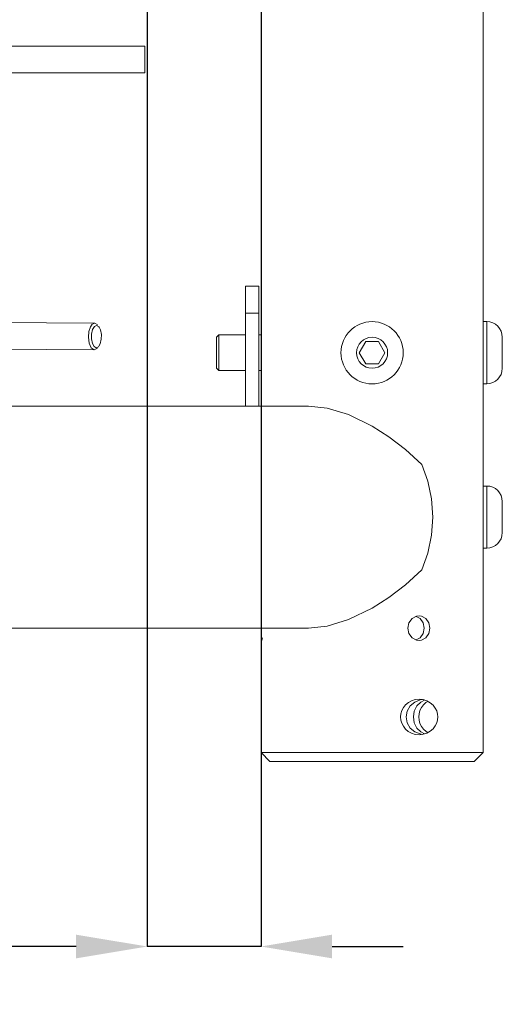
# Model space of a CAD drawing. Header units: millimetres. Extents: x 3925 to 5043, y -86 to 778.
# Tile 48 of 157: x 4471 to 4498, y 200 to 255. Entities that reach past the tile are written whole.
import ezdxf

# ---------------------------------------------------------------- set-up
doc = ezdxf.new("R2010")
doc.units = ezdxf.units.MM
doc.header["$LTSCALE"] = 46.255
doc.header["$PDMODE"] = 3
doc.header["$PDSIZE"] = 1
doc.layers.get('Defpoints').update_dxf_attribs({"linetype": 'CONTINUOUS'})
doc.layers.add('140-154101-01_RIGGDXF_DIMENSION', color=7, linetype='CONTINUOUS')
doc.layers.add('140-154101-0DXF_CONTINUOUS_LINE', color=7, linetype='CONTINUOUS')
doc.styles.add('SLDTEXTSTYLE0', font='arialbd.ttf', dxfattribs={"height": 5.5})
doc.dimstyles.new('SLDDIMSTYLE2', dxfattribs={"dimtxt": 5.650301, "dimasz": 4.572, "dimexe": 0, "dimexo": 0.0625, "dimgap": 1.412575, "dimtad": 0, "dimtih": 1, "dimtoh": 1, "dimlfac": 3.5, "dimrnd": 1e-09, "dimzin": 4, "dimdsep": 46, "dimtxsty": 'SLDTEXTSTYLE0', "dimsah": 1, "dimcen": 0.09, "dimadec": 0, "dimazin": 1, "dimtol": 1, "dimtp": 0.5, "dimtm": 0.5, "dimtfac": 1, "dimtdec": 1, "dimtofl": 0, "dimtmove": 0, "dimatfit": 3, "dimfxl": 1, "dimfrac": 2, "dimtolj": 1, "dimarcsym": 0})

# ---------------------------------------------------------------- blocks, each defined once
blk = doc.blocks.new('*D68')
at = {"layer": '140-154101-01_RIGGDXF_DIMENSION', "color": 0, "linetype": 'Continuous', "lineweight": -2}
for p, q in [((4484.363, 271.493), (4484.363, 203.012)), ((4477.961, 266.215), (4477.961, 203.012)), ((4473.961, 203.012), (4426.441, 203.012)), ((4484.363, 203.012), (4477.961, 203.012)), ((4488.363, 203.012), (4492.363, 203.012))]:
    blk.add_line(p, q, dxfattribs=at)
at = {"layer": '140-154101-01_RIGGDXF_DIMENSION', "color": 0, "linetype": 'Continuous'}
for points in [[(4473.961, 203.678), (4473.961, 202.345), (4477.961, 203.012)], [(4488.363, 203.678), (4488.363, 202.345), (4484.363, 203.012)]]:
    blk.add_solid(points, dxfattribs=at)
at = {"layer": 'Defpoints', "color": 0, "linetype": 'Continuous'}
for p in [(4484.363, 271.556), (4477.961, 266.277), (4477.961, 203.012)]:
    blk.add_point(p, dxfattribs=at)
at = {"layer": '140-154101-01_RIGGDXF_DIMENSION', "color": 0, "linetype": 'Continuous', "insert": (4448.201, 207.96), "char_height": 5.5, "attachment_point": 5, "style": 'SLDTEXTSTYLE0'}
blk.add_mtext('\\A1;25.61 [1.01]', dxfattribs=at)

msp = doc.modelspace()

# ---------------------------------------------------------------- linework, layer by layer
at = {"layer": '140-154101-0DXF_CONTINUOUS_LINE', "color": 7, "linetype": 'Continuous', "lineweight": 0}
for p, q in [((4496.8629, 213.9307), (4496.8629, 325.1807)), ((4484.3629, 233.4307), (4484.3629, 309.6807)), ((4344.336, 253.6807), (4477.836, 253.6807)), ((4477.836, 253.6807), (4477.836, 252.1807)), ((4344.336, 252.1807), (4477.836, 252.1807)), ((4484.2379, 240.1807), (4483.4879, 240.1807)), ((4483.4879, 240.1802), (4483.4879, 233.4307)), ((4484.2379, 233.4307), (4484.2379, 240.1802)), ((4484.2379, 238.6603), (4483.4879, 238.6603)), ((4468.4258, 238.149), (4475.0059, 238.0878)), ((4474.9886, 237.9027), (4475.1152, 237.9618)), ((4475.0059, 238.0878), (4475.1365, 238.0222)), ((4475.1152, 237.9618), (4475.2382, 237.8919)), ((4475.1365, 238.0222), (4475.1702, 237.9832)), ((4475.2382, 237.8919), (4475.2521, 237.8747)), ((4475.2521, 237.8747), (4475.3321, 237.7143)), ((4497.0629, 238.1807), (4496.8629, 238.1807)), ((4497.0629, 234.6807), (4497.0629, 238.1807)), ((4475.3321, 237.7143), (4475.3815, 237.4648)), ((4475.3815, 237.4648), (4475.3772, 237.1869)), ((4481.8629, 237.3057), (4481.9879, 237.4307)), ((4481.8629, 237.3056), (4481.8629, 235.5557)), ((4481.9879, 237.4307), (4483.4879, 237.4307)), ((4481.9879, 235.4307), (4481.9879, 237.4307)), ((4484.2379, 237.4307), (4484.3629, 237.4307)), ((4497.9379, 235.5557), (4497.9379, 237.3057)), ((4474.9797, 236.5882), (4468.3996, 236.6494)), ((4475.0934, 236.7121), (4474.9709, 236.7814)), ((4475.1581, 236.6895), (4474.9797, 236.5882)), ((4475.2194, 236.7705), (4475.0934, 236.7121)), ((4475.2421, 236.7967), (4475.2194, 236.7705)), ((4490.252, 237.0557), (4489.8912, 236.4307)), ((4490.252, 237.0557), (4490.9737, 237.0557)), ((4491.3345, 236.4307), (4490.9737, 237.0557)), ((4489.8912, 236.4307), (4490.252, 235.8057)), ((4490.9737, 235.8057), (4491.3345, 236.4307)), ((4481.8629, 235.5557), (4481.9879, 235.4307)), ((4490.9737, 235.8057), (4490.252, 235.8057)), ((4481.9879, 235.4307), (4483.4879, 235.4307)), ((4484.2379, 235.4307), (4484.3629, 235.4307)), ((4497.0629, 234.6807), (4496.8629, 234.6807)), ((4413.1431, 233.4307), (4487.028, 233.4307)), ((4496.8629, 228.9307), (4497.0629, 228.9307)), ((4497.0629, 225.4307), (4497.0629, 228.9307)), ((4494.0298, 227.1807), (4493.9603, 228.2071)), ((4497.9379, 226.3057), (4497.9379, 228.0557)), ((4493.9603, 226.1542), (4494.0298, 227.1807)), ((4497.0629, 225.4307), (4496.8629, 225.4307)), ((4493.319, 221.4679), (4493.0941, 221.5905)), ((4493.4839, 221.2289), (4493.319, 221.4679)), ((4493.5421, 220.9306), (4493.4839, 221.2289)), ((4493.6359, 221.4687), (4493.8027, 221.2287)), ((4493.8027, 221.2287), (4493.8613, 220.9307)), ((4463.7385, 220.9307), (4487.028, 220.9307)), ((4484.3645, 220.9307), (4484.3628, 220.5112)), ((4493.3185, 220.3929), (4493.4837, 220.632)), ((4493.4837, 220.632), (4493.5421, 220.9306)), ((4484.3629, 213.9307), (4484.3629, 220.5112)), ((4493.0944, 220.271), (4493.3185, 220.3929)), ((4493.7502, 216.8075), (4493.6426, 216.743)), ((4484.3629, 213.9307), (4496.8629, 213.9307)), ((4484.8629, 213.4307), (4484.3629, 213.9307)), ((4496.3629, 213.4307), (4496.8629, 213.9307)), ((4484.8633, 213.4307), (4496.3624, 213.4307))]:
    msp.add_line(p, q, dxfattribs=at)
for points in [[(4474.763, 237.8806), (4474.6812, 237.6209), (4474.6542, 237.3066)], [(4475.0059, 238.0878), (4474.8731, 238.0351), (4474.763, 237.8806)], [(4474.9709, 236.7814), (4474.8763, 236.9604), (4474.8271, 237.2093), (4474.831, 237.4834), (4474.8878, 237.7301), (4474.9886, 237.9027)], [(4474.6542, 237.3066), (4474.6956, 236.9674), (4474.8087, 236.7018), (4474.9797, 236.5882)], [(4475.3772, 237.1869), (4475.3199, 236.9413), (4475.2421, 236.7967)], [(4487.028, 233.4307), (4488.0797, 233.3139), (4489.2822, 232.9462), (4490.6129, 232.3004)], [(4490.6129, 232.3004), (4491.547, 231.707), (4492.4904, 230.9869), (4493.4155, 230.1492)], [(4493.9603, 228.2071), (4493.7537, 229.2057), (4493.4155, 230.1492)], [(4493.4155, 224.2121), (4493.7537, 225.1556), (4493.9603, 226.1542)], [(4493.4155, 224.2121), (4492.4904, 223.3744), (4491.547, 222.6543), (4490.6129, 222.061)], [(4490.6129, 222.061), (4489.2822, 221.4151), (4488.0796, 221.0473), (4487.028, 220.9307)], [(4492.6151, 220.9307), (4492.6794, 221.2279), (4492.8588, 221.4675), (4493.1135, 221.6006), (4493.2541, 221.6182)], [(4493.2541, 221.6182), (4493.3909, 221.6012), (4493.6359, 221.4687)], [(4493.2541, 220.2432), (4493.1152, 220.2603), (4492.86, 220.3927), (4492.6798, 220.6324), (4492.6151, 220.9307)], [(4493.8613, 220.9307), (4493.8027, 220.6326), (4493.6365, 220.3932)], [(4484.3869, 220.2432), (4484.4018, 220.2603), (4484.4386, 220.3927)], [(4493.6365, 220.3932), (4493.3926, 220.2605), (4493.2541, 220.2432)], [(4492.2175, 215.9344), (4492.235, 216.1146), (4492.2874, 216.293), (4492.375, 216.4624), (4492.4978, 216.6163), (4492.6526, 216.7466), (4492.8359, 216.8466), (4493.0412, 216.9096), (4493.2542, 216.9307)], [(4493.0244, 216.7717), (4492.762, 216.5578), (4492.5834, 216.2617), (4492.5227, 215.9307)], [(4493.451, 216.9098), (4493.3085, 216.8873), (4493.0244, 216.7717)], [(4493.1382, 216.5579), (4493.3499, 216.7718), (4493.5556, 216.8832)], [(4493.2542, 216.9307), (4493.4844, 216.9063), (4493.6979, 216.8372), (4493.8889, 216.7288), (4494.047, 216.5907), (4494.1671, 216.4344), (4494.2499, 216.2684), (4494.2978, 216.098), (4494.3129, 215.9307)], [(4493.6426, 216.743), (4493.5, 216.612), (4493.3865, 216.4573), (4493.3057, 216.288)], [(4492.9368, 215.9307), (4492.9885, 216.2616), (4493.1382, 216.5579)], [(4493.3057, 216.288), (4493.2577, 216.1099), (4493.242, 215.9307)], [(4493.2542, 214.9307), (4493.0357, 214.9528), (4492.8306, 215.017), (4492.6472, 215.1184), (4492.4935, 215.2494), (4492.3717, 215.4041), (4492.2854, 215.5734), (4492.2342, 215.7514), (4492.2175, 215.9306)], [(4492.5227, 215.9307), (4492.5834, 215.5996), (4492.762, 215.3035), (4493.0244, 215.0896), (4493.3085, 214.974), (4493.4524, 214.9513)], [(4493.1382, 215.3034), (4492.9885, 215.5997), (4492.9368, 215.9307)], [(4493.242, 215.9307), (4493.2579, 215.7502), (4493.3064, 215.5715)], [(4494.3129, 215.9307), (4494.2978, 215.7631), (4494.25, 215.5931), (4494.1672, 215.4269), (4494.0467, 215.2702), (4493.8874, 215.1314), (4493.6957, 215.0231), (4493.4802, 214.9541), (4493.2542, 214.9307)], [(4493.5554, 214.9782), (4493.3499, 215.0895), (4493.1382, 215.3034)], [(4493.3064, 215.5715), (4493.3879, 215.4017), (4493.5019, 215.2472), (4493.6453, 215.1164), (4493.7502, 215.0539)]]:
    msp.add_lwpolyline(points, dxfattribs=at)
for radius in [1.75, 0.875]:
    msp.add_circle((4490.6129, 236.4307), radius, dxfattribs=at)
for centre, start, end in [((4497.0629, 237.3057), 0, 90), ((4497.0629, 235.5557), 270, 0), ((4497.0629, 228.0557), 0, 90), ((4497.0629, 226.3057), 270, 0)]:
    msp.add_arc(centre, 0.875, start, end, dxfattribs=at)

# ---------------------------------------------------------------- dimensions: what is measured, and where the dimension line sits
at = {"layer": '140-154101-01_RIGGDXF_DIMENSION', "color": 2, "linetype": 'Continuous'}
dim = msp.add_linear_dim(base=(4477.961, 203.0116), p1=(4484.3629, 271.5557), p2=(4477.961, 266.2772), angle=0, dimstyle='SLDDIMSTYLE2', override={"dimtxt": 5, "dimasz": 4, "dimtad": 1, "dimtih": 0, "dimtoh": 0, "dimlfac": 4, "dimtol": 0, "dimtp": 0.01, "dimtm": 0.01, "dimtdec": 2, "dimtofl": 1, "dimtzin": 0}, dxfattribs=at)
dim.commit()
dim.dimension.update_dxf_attribs({"geometry": '*D68', "text_midpoint": (4448.201, 203.0116), "dimtype": 160})

doc.saveas('drawing.dxf')
